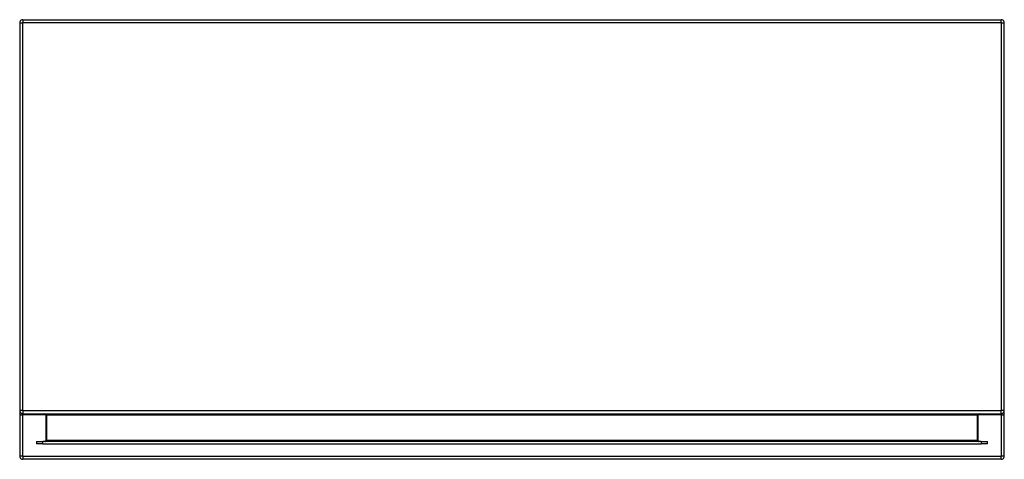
# Model space of a CAD drawing. Header units: inches. Extents: x 16 to 202, y 11 to 132.
# Tile 1 of 56: x 16 to 46, y 11 to 24. Entities that reach past the tile are written whole.
import ezdxf

# ---------------------------------------------------------------- set-up
doc = ezdxf.new("R2010")
doc.units = ezdxf.units.IN
doc.header["$MEASUREMENT"] = 0
doc.layers.add('Visible Edges(ANSI)', color=7, linetype='Continuous', lineweight=25)
doc.layers.add('Visible Tangent Edges(ANSI)', color=7, linetype='Continuous', lineweight=25)

msp = doc.modelspace()

# ---------------------------------------------------------------- linework, layer by layer
at = {"layer": 'Visible Edges(ANSI)'}
for p, q in [((16.124, 23.8), (16.124, 11.998)), ((16.223, 23.899), (46.025, 23.899)), ((46.124, 11.998), (46.124, 23.8)), ((16.124, 11.998), (16.124, 11.868)), ((16.124, 11.868), (16.124, 10.613)), ((16.223, 11.899), (46.025, 11.899)), ((16.922, 11.868), (16.922, 11.082)), ((45.326, 11.082), (45.326, 11.868)), ((46.124, 11.868), (46.124, 11.998)), ((46.124, 10.613), (46.124, 11.868)), ((16.636, 11.051), (16.833, 11.051)), ((16.636, 11.051), (16.636, 10.983)), ((16.833, 10.983), (16.636, 10.983)), ((45.415, 11.051), (16.833, 11.051)), ((16.833, 10.983), (45.415, 10.983)), ((45.415, 11.051), (45.612, 11.051)), ((45.612, 10.983), (45.415, 10.983)), ((45.612, 10.983), (45.612, 11.051)), ((46.025, 10.514), (16.223, 10.514))]:
    msp.add_line(p, q, dxfattribs=at)
for centre, radius, start, end in [((16.223, 23.8), 0.099, 90, 180), ((46.025, 23.8), 0.099, 0, 90), ((16.223, 11.998), 0.099, 180, 270), ((16.891, 11.868), 0.031, 0, 90), ((45.357, 11.868), 0.031, 90, 180), ((46.025, 11.998), 0.099, 270, 0), ((16.891, 11.082), 0.031, 270, 0), ((45.357, 11.082), 0.031, 180, 270), ((16.223, 10.613), 0.099, 180, 270), ((46.025, 10.613), 0.099, 270, 0)]:
    msp.add_arc(centre, radius, start, end, dxfattribs=at)
at = {"layer": 'Visible Tangent Edges(ANSI)'}
for p, q in [((16.124, 23.8), (16.223, 23.8)), ((16.223, 23.899), (16.223, 23.8)), ((16.223, 11.998), (16.223, 23.8)), ((46.025, 23.8), (16.223, 23.8)), ((46.025, 23.8), (46.025, 23.899)), ((46.025, 23.8), (46.124, 23.8)), ((46.025, 23.8), (46.025, 11.998)), ((16.223, 11.998), (16.124, 11.998)), ((16.124, 11.868), (16.223, 11.868)), ((16.223, 11.998), (46.025, 11.998)), ((16.223, 11.998), (16.223, 11.899)), ((16.223, 11.868), (16.223, 11.899)), ((16.223, 10.613), (16.223, 11.868)), ((16.922, 11.868), (16.223, 11.868)), ((16.922, 11.868), (16.953, 11.868)), ((16.953, 11.082), (16.953, 11.868)), ((16.953, 11.868), (45.295, 11.868)), ((45.295, 11.868), (45.326, 11.868)), ((45.295, 11.868), (45.295, 11.082)), ((46.025, 11.868), (45.326, 11.868)), ((46.124, 11.998), (46.025, 11.998)), ((46.025, 11.899), (46.025, 11.998)), ((46.025, 11.899), (46.025, 11.868)), ((46.025, 11.868), (46.124, 11.868)), ((46.025, 11.868), (46.025, 10.613)), ((16.833, 10.983), (16.833, 11.051)), ((16.922, 11.082), (16.953, 11.082)), ((16.953, 11.082), (16.953, 11.051)), ((45.295, 11.082), (16.953, 11.082)), ((45.295, 11.082), (45.326, 11.082)), ((45.295, 11.051), (45.295, 11.082)), ((45.415, 11.051), (45.415, 10.983)), ((16.223, 10.613), (16.124, 10.613)), ((16.223, 10.613), (46.025, 10.613)), ((16.223, 10.613), (16.223, 10.514)), ((46.124, 10.613), (46.025, 10.613)), ((46.025, 10.514), (46.025, 10.613))]:
    msp.add_line(p, q, dxfattribs=at)
for centre, major_axis, start_param, end_param in [((16.891, 11.868), (0.062, 0), 0, 1.570796), ((45.357, 11.868), (-0.062, 0), 4.712389, 6.283185)]:
    msp.add_ellipse(centre, major_axis=major_axis, ratio=0.5, start_param=start_param, end_param=end_param, dxfattribs=at)

doc.saveas('drawing.dxf')
